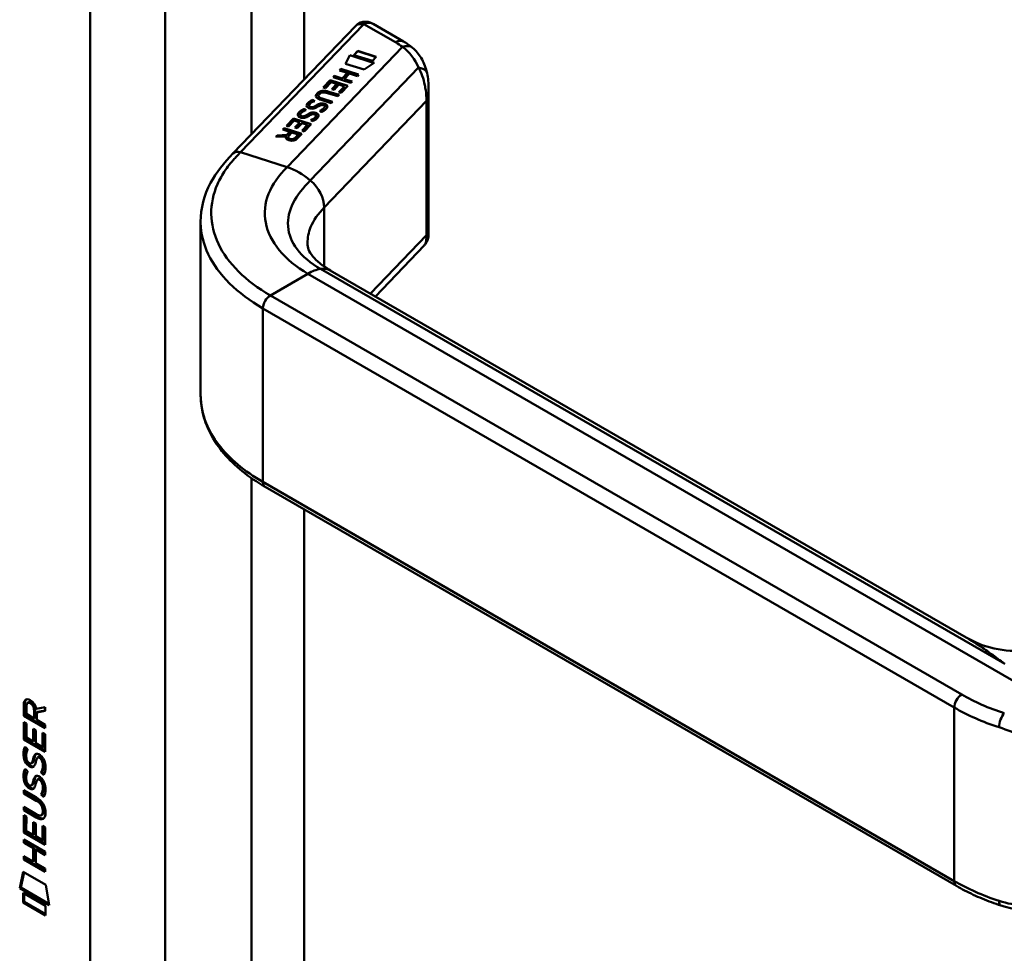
# Model space of a CAD drawing. Header units: millimetres. Extents: x 20 to 833, y 20 to 574.
# Tile 3 of 9: x 177 to 214, y 91 to 126. Entities that reach past the tile are written whole.
import ezdxf

# ---------------------------------------------------------------- set-up
doc = ezdxf.new("R2010")
doc.units = ezdxf.units.MM
doc.header["$LTSCALE"] = 2
doc.layers.add('Sichtbare Kanten(DIN)', color=7, linetype='Continuous', lineweight=50)
doc.layers.add('Sichtbare tangentiale Kanten(DIN)', color=7, linetype='Continuous', lineweight=50)

msp = doc.modelspace()

# ---------------------------------------------------------------- linework, layer by layer
at = {"layer": 'Sichtbare Kanten(DIN)'}
for p, q in [((185.417, 120.6048), (190.0276, 125.4071)), ((191.8386, 124.8256), (190.6911, 125.4881)), ((189.6527, 123.9892), (189.8232, 124.3102)), ((189.6557, 123.9883), (189.8232, 124.3036)), ((189.8232, 124.3102), (190.7363, 124.0179)), ((189.8232, 124.3102), (189.8232, 124.3036)), ((189.8232, 124.3036), (190.7297, 124.0135)), ((189.967, 124.3144), (190.1147, 124.4682)), ((190.666, 124.0907), (189.967, 124.3144)), ((189.9718, 124.3128), (190.1147, 124.4616)), ((190.1147, 124.4682), (190.8137, 124.2445)), ((190.1147, 124.4682), (190.1147, 124.4616)), ((190.1147, 124.4616), (190.8089, 124.2395)), ((190.8137, 124.2445), (190.666, 124.0907)), ((189.4351, 123.7382), (189.4839, 123.789)), ((189.4839, 123.789), (190.1506, 123.5756)), ((189.4839, 123.789), (189.4839, 123.7825)), ((190.3539, 123.7648), (189.6527, 123.9892)), ((190.7363, 124.0179), (190.3539, 123.7648)), ((189.185, 123.4777), (189.2338, 123.5285)), ((189.8517, 123.2643), (189.185, 123.4777)), ((189.1898, 123.4762), (189.2338, 123.5219)), ((189.2338, 123.5285), (189.5275, 123.4345)), ((189.2338, 123.5285), (189.2338, 123.5219)), ((189.2338, 123.5219), (189.5275, 123.428)), ((189.7288, 123.6442), (189.4351, 123.7382)), ((189.4399, 123.7367), (189.4839, 123.7825)), ((189.4839, 123.7825), (190.1458, 123.5706)), ((189.5275, 123.4345), (189.7288, 123.6442)), ((189.5275, 123.428), (189.7288, 123.6377)), ((189.5275, 123.4345), (189.5275, 123.428)), ((189.8119, 123.6176), (189.6106, 123.4079)), ((189.7288, 123.6442), (189.7288, 123.6377)), ((190.1019, 123.5249), (189.8119, 123.6176)), ((190.1506, 123.5756), (190.1019, 123.5249)), ((188.8205, 123.0984), (189.0822, 123.371)), ((188.9017, 123.0724), (188.8205, 123.0984)), ((188.8253, 123.0968), (189.0822, 123.3644)), ((189.1147, 123.2942), (188.9017, 123.0724)), ((189.0822, 123.371), (189.7489, 123.1576)), ((189.0822, 123.371), (189.0822, 123.3644)), ((189.0822, 123.3644), (189.7441, 123.1526)), ((189.3289, 123.2256), (189.1147, 123.2942)), ((189.1418, 123.0308), (189.3289, 123.2256)), ((189.1466, 123.0292), (189.3289, 123.2191)), ((189.4102, 123.1996), (189.2231, 123.0048)), ((189.3289, 123.2256), (189.3289, 123.2191)), ((189.4085, 122.9137), (189.6188, 123.1328)), ((189.6188, 123.1328), (189.4102, 123.1996)), ((189.4133, 122.9122), (189.6188, 123.1263)), ((189.7489, 123.1576), (189.4897, 122.8877)), ((189.6106, 123.4079), (189.9005, 123.3151)), ((189.6106, 123.4079), (189.6106, 123.4014)), ((189.6106, 123.4014), (189.8957, 123.3101)), ((189.6188, 123.1328), (189.6188, 123.1263)), ((189.9005, 123.3151), (189.8517, 123.2643)), ((188.6385, 122.781), (188.6385, 122.7744)), ((188.6724, 122.8463), (188.6711, 122.8449)), ((189.3672, 122.76), (188.9777, 122.8847)), ((189.0321, 122.9336), (189.4159, 122.8108)), ((189.0321, 122.9271), (189.4111, 122.8058)), ((189.2231, 123.0048), (189.1418, 123.0308)), ((189.4159, 122.8108), (189.3672, 122.76)), ((189.4897, 122.8877), (189.4085, 122.9137)), ((192.7829, 117.5701), (192.7829, 123.0404)), ((188.2836, 122.4146), (188.2836, 122.4081)), ((188.3388, 122.3562), (188.3416, 122.3553)), ((188.3388, 122.3562), (188.3388, 122.3497)), ((188.3388, 122.3497), (188.3416, 122.3488)), ((188.42, 122.351), (188.42, 122.3445)), ((188.4235, 122.6229), (188.4235, 122.6164)), ((188.5183, 122.3944), (188.5183, 122.3879)), ((188.5553, 122.4175), (188.5553, 122.411)), ((188.7288, 122.4298), (188.7241, 122.4283)), ((189.117, 122.4995), (188.7332, 122.6223)), ((188.7763, 122.6749), (189.1658, 122.5503)), ((188.7763, 122.6684), (189.161, 122.5453)), ((188.8758, 122.3657), (188.8763, 122.3685)), ((188.8758, 122.3591), (188.8763, 122.362)), ((188.877, 122.3761), (188.877, 122.3696)), ((189.1658, 122.5503), (189.117, 122.4995)), ((187.9543, 122.0717), (187.9543, 122.0652)), ((188.0096, 122.0133), (188.0123, 122.0124)), ((188.0096, 122.0133), (188.0096, 122.0068)), ((188.0096, 122.0068), (188.0123, 122.0059)), ((188.0908, 122.0081), (188.0908, 122.0016)), ((188.0943, 122.28), (188.0943, 122.2735)), ((188.1891, 122.0515), (188.1891, 122.045)), ((188.2261, 122.0746), (188.2261, 122.0681)), ((188.3996, 122.0869), (188.3949, 122.0854)), ((188.5465, 122.0228), (188.5471, 122.0256)), ((188.5465, 122.0162), (188.5471, 122.0191)), ((188.5478, 122.0332), (188.5478, 122.0267)), ((188.7497, 122.1716), (188.6836, 122.2104)), ((187.4323, 121.6525), (187.6939, 121.9251)), ((187.5135, 121.6265), (187.4323, 121.6525)), ((187.4371, 121.651), (187.6939, 121.9185)), ((187.7265, 121.8483), (187.5135, 121.6265)), ((187.6939, 121.9251), (188.3606, 121.7117)), ((187.6939, 121.9251), (187.6939, 121.9185)), ((187.6939, 121.9185), (188.3558, 121.7067)), ((187.9407, 121.7797), (187.7265, 121.8483)), ((187.7537, 121.5849), (187.9407, 121.7797)), ((187.8349, 121.5589), (187.7537, 121.5849)), ((187.7585, 121.5833), (187.9407, 121.7732)), ((188.022, 121.7537), (187.8349, 121.5589)), ((187.9407, 121.7797), (187.9407, 121.7732)), ((188.0203, 121.4678), (188.2307, 121.6869)), ((188.2307, 121.6869), (188.022, 121.7537)), ((188.0251, 121.4663), (188.2307, 121.6804)), ((188.3606, 121.7117), (188.1015, 121.4418)), ((188.2307, 121.6869), (188.2307, 121.6804)), ((188.4205, 121.8287), (188.3544, 121.8675)), ((187.0279, 121.2313), (187.084, 121.2897)), ((187.4088, 121.2486), (187.0279, 121.2313)), ((187.0344, 121.2316), (187.084, 121.2832)), ((187.084, 121.2897), (187.448, 121.3063)), ((187.084, 121.2832), (187.448, 121.2998)), ((187.084, 121.2897), (187.084, 121.2832)), ((187.2917, 121.506), (187.341, 121.5574)), ((187.5579, 121.4208), (187.2917, 121.506)), ((187.2965, 121.5045), (187.341, 121.5509)), ((187.341, 121.5574), (188.0077, 121.3441)), ((187.341, 121.5574), (187.341, 121.5509)), ((187.341, 121.5509), (188.0028, 121.3391)), ((187.4088, 121.2486), (187.4088, 121.2421)), ((187.448, 121.3063), (187.5579, 121.4208)), ((187.448, 121.2998), (187.5579, 121.4143)), ((187.448, 121.3063), (187.448, 121.2998)), ((187.4948, 121.2184), (187.4948, 121.2118)), ((187.6395, 121.3947), (187.5246, 121.2751)), ((187.5579, 121.4208), (187.5579, 121.4143)), ((187.8768, 121.3188), (187.6395, 121.3947)), ((187.762, 121.1992), (187.8768, 121.3188)), ((187.762, 121.1926), (187.8768, 121.3122)), ((188.0077, 121.3441), (187.8376, 121.1673)), ((187.8768, 121.3188), (187.8768, 121.3122)), ((188.1015, 121.4418), (188.0203, 121.4678)), ((184.2031, 111.5087), (184.2031, 117.9813)), ((192.6141, 117.1415), (190.7782, 115.2292)), ((213.0171, 102.3896), (189.084, 116.2074)), ((212.6499, 93.0394), (186.6284, 108.0629)), ((177.5458, 99.4464), (177.5464, 99.875)), ((177.5888, 99.8995), (177.5464, 99.875)), ((177.5882, 99.4709), (177.5888, 99.8995)), ((177.6449, 99.8038), (177.6447, 99.5138)), ((177.7324, 99.9537), (177.69, 99.9292)), ((178.0167, 99.7067), (178.3548, 99.7696)), ((178.3548, 99.7696), (178.3547, 99.6279)), ((177.5882, 99.4709), (177.5458, 99.4464)), ((178.3543, 98.9789), (177.5458, 99.4464)), ((178.3543, 99.0279), (177.5882, 99.4709)), ((177.6447, 99.5138), (177.9326, 99.3474)), ((177.9326, 99.3474), (177.9328, 99.6374)), ((177.975, 99.3719), (177.9326, 99.3474)), ((177.975, 99.3719), (177.9752, 99.6619)), ((178.0316, 99.5678), (178.0315, 99.2902)), ((178.3547, 99.6279), (178.0316, 99.5678)), ((178.0741, 99.5923), (178.0316, 99.5678)), ((178.3547, 99.6445), (178.0741, 99.5923)), ((177.5452, 98.5551), (177.5456, 99.2094)), ((177.5456, 99.2094), (177.6441, 99.1524)), ((177.5876, 98.5796), (177.588, 99.1849)), ((177.6441, 99.1524), (177.6438, 98.6212)), ((178.0315, 99.2902), (178.3543, 99.1035)), ((178.3543, 99.1035), (178.3543, 98.9789)), ((177.6438, 98.6212), (177.8968, 98.4749)), ((177.8968, 98.4749), (177.8971, 98.9473)), ((177.8971, 98.9473), (177.9957, 98.8903)), ((177.9392, 98.4994), (177.9395, 98.9227)), ((177.9957, 98.8903), (177.9954, 98.4179)), ((178.2552, 98.2676), (178.2556, 98.8053)), ((178.2556, 98.8053), (178.3541, 98.7483)), ((178.2976, 98.2921), (178.298, 98.7808)), ((178.3541, 98.7483), (178.3537, 98.0875)), ((177.5876, 98.5796), (177.5452, 98.5551)), ((178.3537, 98.0875), (177.5452, 98.5551)), ((178.3537, 98.1366), (177.5876, 98.5796)), ((177.5937, 98.2743), (177.6895, 98.1862)), ((177.9392, 98.4994), (177.8968, 98.4749)), ((177.9954, 98.4179), (178.2552, 98.2676)), ((178.2976, 98.2921), (178.2552, 98.2676)), ((178.108, 97.8968), (178.0656, 97.8723)), ((178.1392, 97.8604), (178.1359, 97.8623)), ((178.1816, 97.8849), (178.1392, 97.8604)), ((178.1816, 97.8849), (178.1783, 97.8868)), ((177.6493, 97.8073), (177.6513, 97.8005)), ((177.8736, 97.678), (177.8312, 97.6535)), ((177.8763, 97.6797), (177.8339, 97.6552)), ((177.8427, 97.6637), (177.8458, 97.6675)), ((177.8851, 97.6882), (177.8882, 97.692)), ((177.5932, 97.443), (177.6889, 97.3549)), ((178.236, 97.3366), (178.1935, 97.3121)), ((177.6487, 96.976), (177.6507, 96.9691)), ((177.8731, 96.8466), (177.8306, 96.8222)), ((177.8757, 96.8483), (177.8333, 96.8238)), ((177.8421, 96.8324), (177.8452, 96.8361)), ((177.8845, 96.8569), (177.8876, 96.8606)), ((178.1074, 97.0654), (178.065, 97.0409)), ((178.1386, 97.029), (178.1353, 97.0309)), ((178.1811, 97.0535), (178.1386, 97.029)), ((178.1811, 97.0535), (178.1777, 97.0554)), ((177.5437, 96.522), (177.5438, 96.6451)), ((177.5861, 96.5465), (177.5437, 96.522)), ((178.016, 96.2489), (177.5437, 96.522)), ((177.5438, 96.6451), (178.0093, 96.3759)), ((177.5861, 96.5465), (177.5862, 96.6206)), ((178.0584, 96.2734), (177.5861, 96.5465)), ((178.2354, 96.5053), (178.193, 96.4808)), ((177.5433, 95.8903), (177.5434, 96.0135)), ((177.5434, 96.0135), (178.0156, 95.7404)), ((177.5427, 95.0496), (177.5432, 95.7039)), ((177.5432, 95.7039), (177.6417, 95.6469)), ((177.5857, 95.9148), (177.5433, 95.8903)), ((178.0088, 95.6212), (177.5433, 95.8903)), ((177.5851, 95.0741), (177.5856, 95.6794)), ((177.5857, 95.9148), (177.5858, 95.9889)), ((178.0512, 95.6457), (177.5857, 95.9148)), ((177.6417, 95.6469), (177.6414, 95.1157)), ((178.2526, 95.7244), (178.2102, 95.6999)), ((178.2649, 95.8488), (178.2649, 95.852)), ((178.3073, 95.8733), (178.3073, 95.8765)), ((177.8944, 94.9694), (177.8947, 95.4417)), ((177.8947, 95.4417), (177.9933, 95.3848)), ((177.9368, 94.9939), (177.9371, 95.4172)), ((177.9933, 95.3848), (177.993, 94.9124)), ((178.2528, 94.7621), (178.2531, 95.2999)), ((178.2531, 95.2999), (178.3517, 95.2429)), ((178.2952, 94.7866), (178.2955, 95.2754)), ((177.5851, 95.0741), (177.5427, 95.0496)), ((178.3512, 94.582), (177.5427, 95.0496)), ((178.3513, 94.6311), (177.5851, 95.0741)), ((177.6414, 95.1157), (177.8944, 94.9694)), ((177.9368, 94.9939), (177.8944, 94.9694)), ((177.993, 94.9124), (178.2528, 94.7621)), ((178.3517, 95.2429), (178.3512, 94.582)), ((177.5421, 94.6677), (177.5422, 94.7908)), ((177.5845, 94.6922), (177.5421, 94.6677)), ((177.8937, 94.4644), (177.5421, 94.6677)), ((177.5422, 94.7908), (178.3507, 94.3232)), ((177.5845, 94.6922), (177.5846, 94.7663)), ((177.9361, 94.4888), (177.5845, 94.6922)), ((178.2952, 94.7866), (178.2528, 94.7621)), ((177.5417, 94.0361), (177.5417, 94.1591)), ((177.5417, 94.1591), (177.8933, 93.9558)), ((177.8933, 93.9558), (177.8937, 94.4644)), ((177.9361, 94.4888), (177.8937, 94.4644)), ((177.9357, 93.9803), (177.9361, 94.4888)), ((177.9945, 94.4061), (177.9941, 93.8976)), ((178.0369, 94.4306), (177.9945, 94.4061)), ((178.3506, 94.2001), (177.9945, 94.4061)), ((178.3507, 94.2491), (178.0369, 94.4306)), ((178.3507, 94.3232), (178.3506, 94.2001)), ((177.5841, 94.0606), (177.5417, 94.0361)), ((178.3502, 93.5685), (177.5417, 94.0361)), ((177.5841, 94.0606), (177.5841, 94.1346)), ((178.3502, 93.6175), (177.5841, 94.0606)), ((177.9357, 93.9803), (177.8933, 93.9558)), ((177.9941, 93.8976), (178.3503, 93.6916)), ((177.3914, 92.9545), (177.5213, 93.5761)), ((177.4339, 92.979), (177.5545, 93.5569)), ((177.5213, 93.5761), (178.3715, 93.0844)), ((178.3503, 93.6916), (178.3502, 93.5685)), ((178.3715, 93.0844), (178.4988, 92.3141)), ((177.4339, 92.979), (177.3914, 92.9545)), ((178.4988, 92.3141), (177.3914, 92.9545)), ((178.4898, 92.3684), (177.4339, 92.979)), ((177.5211, 92.4133), (177.5214, 92.7861)), ((177.5214, 92.7861), (178.369, 92.2959)), ((177.5635, 92.4378), (177.5638, 92.7616)), ((177.5635, 92.4378), (177.5211, 92.4133)), ((178.3688, 91.9231), (177.5211, 92.4133)), ((178.3688, 91.9721), (177.5635, 92.4378)), ((178.369, 92.2959), (178.3688, 91.9231))]:
    msp.add_line(p, q, dxfattribs=at)
for centre, major_axis, ratio, start_param, end_param in [((190.4911, 124.9108), (-0.0755, -0.6195), 0.7115312, 2.8475901, 2.8503953), ((190.2282, 122.9672), (-1.6855, -0.2004), 0.2227734, 6.0189823, 6.7374462), ((190.2282, 122.9606), (-1.6855, -0.2004), 0.2227734, 6.0189823, 6.248126), ((189.3179, 122.0185), (-0.6999, 0.8793), 0.508563, 5.6322742, 6.3506135), ((189.3179, 122.012), (-0.6999, 0.8793), 0.508563, 5.6322742, 6.3506135), ((191.5793, 118.4273), (-2.8711, 4.4486), 0.1919845, 6.0537057, 6.3286387), ((188.7099, 122.5341), (-0.4242, -0.1341), 0.3233846, 6.1744606, 6.6961534), ((188.7099, 122.5276), (-0.4242, -0.1341), 0.3233846, 6.1744606, 6.6961534), ((188.7393, 122.4222), (-0.0415, -0.0104), 0.2378528, 4.5998628, 4.9079409), ((188.5964, 122.3137), (-0.2793, -0.0723), 0.3644737, 2.9788815, 3.4367128), ((188.1269, 122.0141), (-0.7469, -0.3755), 0.1815355, 2.9351092, 2.9942501), ((188.1269, 122.0076), (-0.7469, -0.3755), 0.1815355, 2.9351092, 2.9942501), ((188.5964, 122.3071), (-0.2793, -0.0723), 0.3644737, 2.9788815, 3.0474983), ((188.3813, 122.1914), (0.4247, 0.1343), 0.3231453, 3.0328436, 3.5542314), ((188.3813, 122.1849), (0.4247, 0.1343), 0.3231453, 3.0328436, 3.5542314), ((188.4101, 122.0793), (0.0415, 0.0104), 0.2378528, 1.4582702, 1.7663483), ((188.2702, 121.9714), (0.2764, 0.0717), 0.3664071, 6.1193528, 6.5796465), ((187.8496, 121.6981), (0.695, 0.349), 0.1896589, 6.0682095, 6.1291689), ((187.8496, 121.6915), (0.695, 0.349), 0.1896589, 6.0682095, 6.1291689), ((188.2702, 121.9648), (0.2764, 0.0717), 0.3664071, 6.1193528, 6.1883477), ((187.9222, 121.2982), (-0.5177, -0.0928), 0.3764718, 6.0705057, 6.9013133), ((187.9222, 121.2916), (-0.5177, -0.0928), 0.3764718, 6.0705057, 6.1995434), ((187.5867, 121.3911), (-0.1508, 0.213), 0.8045146, 2.3224703, 3.2952147), ((187.5867, 121.3846), (0.1508, -0.213), 0.8045146, 5.4640629, 6.4368074), ((177.9783, 99.3589), (0.2852, -0.572), 0.3018726, 2.7128452, 3.6855896), ((178.0207, 99.3834), (0.2852, -0.572), 0.3018726, 2.7128452, 3.1600615), ((177.5843, 99.56), (0.0331, 0.5223), 0.8552942, 5.0507542, 5.8815618), ((177.9526, 97.4172), (0.1452, 0.4621), 0.6150433, 5.609575, 6.1309628), ((177.995, 97.4417), (0.1452, 0.4621), 0.6150433, 5.609575, 6.1309628), ((178.0073, 98.6165), (0.2782, 0.9168), 0.2812352, 2.6697512, 2.7307106), ((177.8601, 97.9449), (0.0594, 0.2992), 0.7221699, 2.2112627, 2.6715564), ((177.8262, 97.6813), (0.0248, 0.0325), 0.5839136, 4.3085899, 4.616668), ((177.8686, 97.7058), (0.0248, 0.0325), 0.5839136, 4.3085899, 4.616668), ((178.031, 97.8518), (0.304, 0.9816), 0.2703466, 2.6905514, 2.7496924), ((177.8617, 97.1152), (0.0623, 0.3009), 0.7230879, 2.2199231, 2.6777544), ((177.8256, 96.8499), (0.0248, 0.0325), 0.5839136, 4.3085899, 4.616668), ((177.868, 96.8744), (0.0248, 0.0325), 0.5839136, 4.3085899, 4.616668), ((177.9524, 96.5863), (0.1447, 0.4616), 0.6153509, 5.6088275, 6.1305203), ((177.9948, 96.6108), (0.1447, 0.4616), 0.6153509, 5.6088275, 6.1305203), ((176.9285, 95.4734), (1.3899, 0.5619), 0.6425575, 6.0293145, 6.7477784), ((176.9296, 97.7734), (1.3535, -2.2012), 0.2164125, 5.9020216, 6.620361), ((171.637, 106.1541), (6.5757, -10.4526), 0.0794051, 6.1336195, 6.4085525), ((176.9721, 97.7979), (1.3535, -2.2012), 0.2164125, 5.9020216, 6.2333915), ((171.6794, 106.1786), (6.5757, -10.4526), 0.0794051, 6.2801711, 6.4085525), ((214.4535, 92.6787), (-0.1253, -0.3799), 0.405066, 0, 0.0026518)]:
    msp.add_ellipse(centre, major_axis=major_axis, ratio=ratio, start_param=start_param, end_param=end_param, dxfattribs=at)
for points, knots in [([(190.1497, 125.5022), (190.1414, 125.4974), (190.1332, 125.4924), (190.1168, 125.4818), (190.1086, 125.4762), (190.0922, 125.4643), (190.084, 125.4581), (190.0677, 125.4448), (190.0596, 125.4378), (190.0435, 125.4231), (190.0355, 125.4153), (190.0276, 125.4071)], [3.14159265, 3.14159265, 3.14159265, 3.14159265, 3.19744319, 3.19744319, 3.25329373, 3.25329373, 3.30914426, 3.30914426, 3.3649948, 3.3649948, 3.42084533, 3.42084533, 3.42084533, 3.42084533]), ([(190.1561, 125.5056), (190.1924, 125.5263), (190.2318, 125.5419), (190.3187, 125.5644), (190.3676, 125.57), (190.4736, 125.5676), (190.5318, 125.5561), (190.617, 125.5254), (190.6471, 125.5119), (190.676, 125.4964)], [0.00184711, 0.00184711, 0.00184711, 0.00184711, 0.03328018, 0.03328018, 0.07006619, 0.07006619, 0.11365317, 0.11365317, 0.13857608, 0.13857608, 0.13857608, 0.13857608]), ([(192.1826, 124.5862), (192.1614, 124.604), (192.1399, 124.6214), (192.096, 124.6555), (192.0737, 124.6722), (192.0285, 124.7048), (192.0055, 124.7208), (191.9589, 124.7519), (191.9353, 124.7672), (191.8874, 124.7969), (191.8631, 124.8115), (191.8386, 124.8256)], [1.38714146, 1.38714146, 1.38714146, 1.38714146, 1.42387243, 1.42387243, 1.4606034, 1.4606034, 1.49733438, 1.49733438, 1.53406535, 1.53406535, 1.57079633, 1.57079633, 1.57079633, 1.57079633]), ([(192.18, 124.5874), (192.3073, 124.4806), (192.4158, 124.3489), (192.5937, 124.0524), (192.6622, 123.883), (192.7146, 123.6836), (192.7206, 123.6589), (192.7262, 123.634)], [0, 0, 0, 0, 0.13984361, 0.13984361, 0.29010069, 0.29010069, 0.31120868, 0.31120868, 0.31120868, 0.31120868]), ([(188.7763, 122.6749), (188.7412, 122.6861), (188.7062, 122.7004), (188.6663, 122.7278), (188.655, 122.7385), (188.6406, 122.7617), (188.6378, 122.7734), (188.6398, 122.7992), (188.6459, 122.8127), (188.6596, 122.8322), (188.6651, 122.8387), (188.6711, 122.8449)], [0, 0, 0, 0, 0.030130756, 0.030130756, 0.046431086, 0.046431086, 0.062072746, 0.062072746, 0.079974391, 0.079974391, 0.089297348, 0.089297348, 0.089297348, 0.089297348]), ([(188.6385, 122.7744), (188.6385, 122.7639), (188.6415, 122.7537), (188.655, 122.7319), (188.6663, 122.7213), (188.7062, 122.6938), (188.7412, 122.6796), (188.7763, 122.6684)], [-0.060122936, -0.060122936, -0.060122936, -0.060122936, -0.046431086, -0.046431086, -0.030130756, -0.030130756, 0, 0, 0, 0]), ([(184.2023, 118.0444), (184.2023, 118.5381), (184.3324, 119.0384), (184.7808, 119.895), (185.0946, 120.269), (185.417, 120.6048)], [0, 0, 0, 0, 0.5856709, 0.5856709, 1.0843383, 1.0843383, 1.0843383, 1.0843383]), ([(192.7829, 117.5701), (192.7829, 117.5562), (192.7825, 117.5396), (192.7799, 117.504), (192.7778, 117.4849), (192.7701, 117.4373), (192.7634, 117.4083), (192.7399, 117.3335), (192.7192, 117.2879), (192.6747, 117.2153), (192.6533, 117.1864), (192.6295, 117.1597)], [0.00003353, 0.00003353, 0.00003353, 0.00003353, 0.01554191, 0.01554191, 0.0309443, 0.0309443, 0.05366818, 0.05366818, 0.09094317, 0.09094317, 0.11783641, 0.11783641, 0.11783641, 0.11783641]), ([(188.2276, 117.236), (188.2302, 117.0524), (188.2632, 116.9346), (188.4935, 116.6538), (188.5814, 116.5654), (188.7984, 116.3876), (188.9321, 116.295), (189.0858, 116.2063)], [0, 0, 0, 0, 0.47854132, 0.47854132, 0.65842621, 0.65842621, 0.84610371, 0.84610371, 0.84610371, 0.84610371]), ([(186.6297, 108.0624), (186.0087, 108.4209), (185.4775, 108.8477), (184.6725, 109.794), (184.3915, 110.3308), (184.2258, 111.0888), (184.2026, 111.3025), (184.2026, 111.5153)], [0, 0, 0, 0, 0.6473786, 0.6473786, 1.3044067, 1.3044067, 1.5578663, 1.5578663, 1.5578663, 1.5578663]), ([(213.0158, 102.3905), (213.3372, 102.2049), (213.702, 102.061), (214.468, 101.8871), (214.8793, 101.861), (215.7041, 101.9394), (216.1254, 102.0541), (216.6051, 102.2739), (216.706, 102.3259), (216.8028, 102.3816)], [0, 0, 0, 0, 0.3040809, 0.3040809, 0.6218938, 0.6218938, 0.9585768, 0.9585768, 1.0517132, 1.0517132, 1.0517132, 1.0517132]), ([(178.2649, 95.852), (178.2649, 95.8672), (178.2642, 95.8829), (178.2596, 95.9298), (178.2533, 95.9621), (178.2322, 96.0234), (178.2191, 96.051), (178.1852, 96.1052), (178.1651, 96.1298), (178.1037, 96.1925), (178.0586, 96.2243), (178.016, 96.2489)], [0, 0, 0, 0, 0.01400423, 0.01400423, 0.0408947, 0.0408947, 0.06439039, 0.06439039, 0.08887549, 0.08887549, 0.13413559, 0.13413559, 0.13413559, 0.13413559]), ([(178.3073, 95.8765), (178.3073, 95.8917), (178.3066, 95.9074), (178.302, 95.9543), (178.2957, 95.9866), (178.2746, 96.0479), (178.2615, 96.0755), (178.2276, 96.1297), (178.2076, 96.1543), (178.1462, 96.217), (178.101, 96.2488), (178.0584, 96.2734)], [0, 0, 0, 0, 0.01400423, 0.01400423, 0.0408947, 0.0408947, 0.06439039, 0.06439039, 0.08887549, 0.08887549, 0.13413559, 0.13413559, 0.13413559, 0.13413559]), ([(214.3282, 92.2988), (214.2064, 92.339), (214.0863, 92.3811), (213.8499, 92.469), (213.7336, 92.5149), (213.5051, 92.6102), (213.3928, 92.6597), (213.1728, 92.7622), (213.0649, 92.8152), (212.8538, 92.9248), (212.7506, 92.9812), (212.6499, 93.0394)], [1.30450231, 1.30450231, 1.30450231, 1.30450231, 1.35776111, 1.35776111, 1.41101992, 1.41101992, 1.46427872, 1.46427872, 1.51753752, 1.51753752, 1.57079633, 1.57079633, 1.57079633, 1.57079633]), ([(217.6819, 92.7286), (217.1878, 92.4433), (216.6336, 92.2429), (215.5503, 92.0829), (215.0051, 92.1073), (214.439, 92.2638), (214.3837, 92.2805), (214.3286, 92.2987)], [0, 0, 0, 0, 0.4643449, 0.4643449, 0.89266404, 0.89266404, 0.93939799, 0.93939799, 0.93939799, 0.93939799])]:
    msp.add_open_spline(points, degree=3, knots=knots, dxfattribs=at)
for points in [[(192.7274, 123.6288), (192.7681, 123.4452), (192.7828, 123.2483), (192.7829, 123.0444)], [(192.7829, 123.0404), (192.7829, 123.0417), (192.7829, 123.0431), (192.7829, 123.0444)], [(188.1922, 122.4059), (188.1899, 122.4384), (188.2056, 122.4719), (188.2405, 122.5083)], [(188.1921, 122.409), (188.1932, 122.4385), (188.209, 122.469), (188.2405, 122.5017)], [(188.3216, 122.298), (188.2496, 122.3143), (188.1966, 122.3488), (188.1922, 122.4059)], [(188.2405, 122.5083), (188.2515, 122.5197), (188.2641, 122.5307), (188.2783, 122.5429)], [(188.2405, 122.5017), (188.2515, 122.5132), (188.2641, 122.5242), (188.2783, 122.5364)], [(188.2783, 122.5429), (188.3281, 122.5853), (188.4075, 122.6179), (188.4235, 122.6229)], [(188.2783, 122.5364), (188.3281, 122.5787), (188.4075, 122.6114), (188.4235, 122.6164)], [(188.3789, 122.5271), (188.3198, 122.4874), (188.2843, 122.4502), (188.2836, 122.4157)], [(188.3416, 122.3553), (188.3699, 122.3463), (188.3917, 122.3451), (188.42, 122.351)], [(188.3416, 122.3488), (188.3699, 122.3397), (188.3917, 122.3385), (188.42, 122.3445)], [(188.4983, 122.5838), (188.4983, 122.5838), (188.4294, 122.5611), (188.3789, 122.5271)], [(188.42, 122.351), (188.448, 122.3577), (188.48, 122.3718), (188.5183, 122.3944)], [(188.42, 122.3445), (188.448, 122.3512), (188.48, 122.3653), (188.5183, 122.3879)], [(188.4235, 122.6229), (188.4277, 122.6208), (188.4983, 122.5838), (188.4983, 122.5838)], [(188.4235, 122.6164), (188.4268, 122.6147), (188.4725, 122.5907), (188.4908, 122.5812)], [(188.6151, 122.372), (188.548, 122.3287), (188.4968, 122.3079), (188.4423, 122.2958)], [(188.5183, 122.3944), (188.524, 122.3979), (188.5548, 122.4173), (188.5553, 122.4175)], [(188.5183, 122.3879), (188.524, 122.3914), (188.5548, 122.4108), (188.5553, 122.411)], [(188.5553, 122.4175), (188.599, 122.4458), (188.6348, 122.4634), (188.6703, 122.4763)], [(188.5553, 122.411), (188.599, 122.4393), (188.6348, 122.4568), (188.6703, 122.4698)], [(188.7241, 122.4283), (188.694, 122.4187), (188.6596, 122.4009), (188.6151, 122.372)], [(188.6703, 122.4763), (188.7243, 122.496), (188.7904, 122.5028), (188.8639, 122.4786)], [(188.6703, 122.4698), (188.7243, 122.4894), (188.7904, 122.4963), (188.8639, 122.4721)], [(188.856, 122.4125), (188.8295, 122.4315), (188.7809, 122.4407), (188.7415, 122.4331)], [(188.7798, 122.2614), (188.8273, 122.2907), (188.8577, 122.3204), (188.872, 122.3539)], [(188.7798, 122.2549), (188.8273, 122.2841), (188.8577, 122.3139), (188.872, 122.3473)], [(188.8639, 122.4786), (188.8872, 122.4709), (188.8913, 122.4685), (188.8984, 122.4654)], [(188.8639, 122.4721), (188.8872, 122.4644), (188.8913, 122.4619), (188.8984, 122.4588)], [(188.9694, 122.3616), (188.9595, 122.3224), (188.9361, 122.2888), (188.8839, 122.2478)], [(188.8984, 122.4654), (188.9462, 122.4443), (188.9811, 122.4076), (188.9694, 122.3616)], [(188.8984, 122.4588), (188.9387, 122.441), (188.9698, 122.4122), (188.9716, 122.376)], [(187.863, 122.063), (187.8607, 122.0955), (187.8764, 122.129), (187.9113, 122.1654)], [(187.8628, 122.0661), (187.8639, 122.0956), (187.8798, 122.1261), (187.9113, 122.1588)], [(187.9924, 121.9551), (187.9204, 121.9713), (187.8673, 122.0059), (187.863, 122.063)], [(187.9113, 122.1654), (187.9222, 122.1768), (187.9349, 122.1878), (187.9491, 122.2)], [(187.9113, 122.1588), (187.9222, 122.1703), (187.9349, 122.1813), (187.9491, 122.1935)], [(187.9491, 122.2), (187.9988, 122.2424), (188.0783, 122.275), (188.0943, 122.28)], [(187.9491, 122.1935), (187.9988, 122.2358), (188.0783, 122.2685), (188.0943, 122.2735)], [(188.0497, 122.1842), (187.9906, 122.1445), (187.955, 122.1073), (187.9543, 122.0728)], [(188.1131, 121.9529), (188.0771, 121.945), (188.0374, 121.9449), (187.9924, 121.9551)], [(188.0123, 122.0124), (188.0407, 122.0034), (188.0625, 122.0022), (188.0908, 122.0081)], [(188.0123, 122.0059), (188.0407, 121.9968), (188.0625, 121.9956), (188.0908, 122.0016)], [(188.1691, 122.2408), (188.1691, 122.2408), (188.1002, 122.2182), (188.0497, 122.1842)], [(188.0908, 122.0081), (188.1188, 122.0148), (188.1507, 122.0289), (188.1891, 122.0515)], [(188.0908, 122.0016), (188.1188, 122.0082), (188.1507, 122.0223), (188.1891, 122.045)], [(188.0943, 122.28), (188.0984, 122.2779), (188.1691, 122.2409), (188.1691, 122.2408)], [(188.0943, 122.2735), (188.0976, 122.2718), (188.1433, 122.2478), (188.1616, 122.2382)], [(188.2859, 122.0291), (188.2187, 121.9858), (188.1676, 121.9649), (188.1131, 121.9529)], [(188.1891, 122.0515), (188.1948, 122.055), (188.2256, 122.0744), (188.2261, 122.0746)], [(188.1891, 122.045), (188.1948, 122.0485), (188.2256, 122.0678), (188.2261, 122.0681)], [(188.2261, 122.0746), (188.2698, 122.1029), (188.3056, 122.1205), (188.3411, 122.1334)], [(188.2261, 122.0681), (188.2698, 122.0964), (188.3056, 122.1139), (188.3411, 122.1269)], [(188.3949, 122.0854), (188.3647, 122.0758), (188.3303, 122.058), (188.2859, 122.0291)], [(188.4423, 122.2958), (188.4064, 122.2879), (188.3666, 122.2879), (188.3216, 122.298)], [(188.3411, 122.1334), (188.3951, 122.1531), (188.4611, 122.1599), (188.5347, 122.1357)], [(188.3411, 122.1269), (188.3951, 122.1465), (188.4611, 122.1534), (188.5347, 122.1292)], [(188.5268, 122.0696), (188.5002, 122.0886), (188.4516, 122.0978), (188.4123, 122.0902)], [(188.4505, 121.9185), (188.4981, 121.9478), (188.5285, 121.9775), (188.5427, 122.011)], [(188.4505, 121.912), (188.4981, 121.9412), (188.5285, 121.971), (188.5427, 122.0044)], [(188.5347, 122.1357), (188.558, 122.128), (188.5621, 122.1256), (188.5691, 122.1224)], [(188.5347, 122.1292), (188.558, 122.1215), (188.5621, 122.119), (188.5691, 122.1159)], [(188.6402, 122.0187), (188.6302, 121.9795), (188.6069, 121.9459), (188.5547, 121.9048)], [(188.5691, 122.1224), (188.617, 122.1014), (188.6518, 122.0647), (188.6402, 122.0187)], [(188.5691, 122.1159), (188.6095, 122.0981), (188.6406, 122.0693), (188.6424, 122.0331)], [(188.6836, 122.2104), (188.6836, 122.2104), (188.7538, 122.2455), (188.7798, 122.2614)], [(188.6896, 122.2069), (188.7072, 122.2157), (188.7584, 122.2418), (188.7798, 122.2549)], [(188.7865, 122.1875), (188.7756, 122.1823), (188.7497, 122.1717), (188.7497, 122.1716)], [(188.8839, 122.2478), (188.8618, 122.2303), (188.8254, 122.2055), (188.7865, 122.1875)], [(188.3544, 121.8675), (188.3544, 121.8675), (188.4246, 121.9026), (188.4505, 121.9185)], [(188.3604, 121.864), (188.3779, 121.8728), (188.4292, 121.8989), (188.4505, 121.912)], [(188.4573, 121.8446), (188.4464, 121.8394), (188.4205, 121.8287), (188.4205, 121.8287)], [(188.5547, 121.9048), (188.5326, 121.8874), (188.4962, 121.8626), (188.4573, 121.8446)], [(187.5246, 121.2751), (187.4893, 121.2383), (187.4676, 121.188), (187.5645, 121.157)], [(187.4948, 121.2118), (187.4948, 121.1892), (187.5126, 121.1671), (187.5645, 121.1505)], [(187.8376, 121.1673), (187.7773, 121.1088), (187.6635, 121.0639), (187.5205, 121.1096)], [(184.2031, 118.0444), (184.2031, 118.0432), (184.2031, 118.0419), (184.2031, 118.0407)], [(192.6156, 117.1429), (192.6151, 117.1424), (192.6147, 117.142), (192.6142, 117.1415)], [(177.5464, 99.875), (177.5504, 100.0169), (177.616, 100.13), (177.7894, 100.0297)], [(177.5888, 99.8995), (177.5908, 99.9679), (177.607, 100.0296), (177.6427, 100.0639)], [(177.9328, 99.6374), (177.9328, 99.7265), (177.9082, 99.847), (177.7907, 99.9149)], [(177.9752, 99.6619), (177.9752, 99.751), (177.9506, 99.8715), (177.8332, 99.9394)], [(177.5369, 98.0863), (177.5419, 98.1289), (177.5536, 98.1897), (177.5736, 98.2347)], [(177.5736, 98.2347), (177.5792, 98.2476), (177.5937, 98.2743), (177.5937, 98.2743)], [(177.5793, 98.1108), (177.5842, 98.1522), (177.5954, 98.2108), (177.6144, 98.2553)], [(177.5588, 97.8116), (177.5332, 97.905), (177.525, 97.986), (177.5369, 98.0863)], [(177.6012, 97.8361), (177.5756, 97.9295), (177.5674, 98.0104), (177.5793, 98.1108)], [(177.6457, 98.0598), (177.6276, 97.9878), (177.6258, 97.9156), (177.6423, 97.8355)], [(177.6895, 98.1862), (177.6895, 98.1862), (177.6556, 98.0992), (177.6457, 98.0598)], [(177.8968, 97.8073), (177.9206, 97.9137), (177.9495, 97.966), (177.9894, 97.9977)], [(177.9393, 97.8318), (177.9608, 97.928), (177.9865, 97.9799), (178.0207, 98.0124)], [(177.9894, 97.9977), (178.0157, 98.0185), (178.0526, 98.0208), (178.1034, 97.9993)], [(178.0592, 97.8681), (178.0392, 97.8507), (178.0221, 97.8155), (178.0066, 97.7597)], [(178.1359, 97.8623), (178.1015, 97.8822), (178.0802, 97.8838), (178.0592, 97.8681)], [(178.1034, 97.9993), (178.1847, 97.9649), (178.2647, 97.886), (178.3194, 97.751)], [(178.1783, 97.8868), (178.1474, 97.9047), (178.127, 97.9078), (178.108, 97.8968)], [(177.717, 97.5698), (177.6538, 97.6171), (177.5888, 97.7021), (177.5588, 97.8116)], [(177.7594, 97.5943), (177.6962, 97.6416), (177.6313, 97.7266), (177.6012, 97.8361)], [(177.7092, 97.6976), (177.7508, 97.654), (177.8041, 97.6349), (177.8339, 97.6552)], [(177.7607, 97.5404), (177.7323, 97.5573), (177.7263, 97.5629), (177.717, 97.5698)], [(177.8032, 97.5649), (177.7747, 97.5818), (177.7687, 97.5874), (177.7594, 97.5943)], [(177.9383, 97.5569), (177.9057, 97.5072), (177.8505, 97.4873), (177.7607, 97.5404)], [(177.9216, 97.5363), (177.8912, 97.5286), (177.8524, 97.5358), (177.8032, 97.5649)], [(177.8458, 97.6675), (177.8652, 97.6921), (177.8813, 97.7362), (177.8968, 97.8073)], [(177.8736, 97.678), (177.8746, 97.6785), (177.8754, 97.6791), (177.8763, 97.6797)], [(177.8882, 97.692), (177.9076, 97.7166), (177.9237, 97.7607), (177.9393, 97.8318)], [(177.9928, 97.7027), (177.9774, 97.6333), (177.9598, 97.5896), (177.9383, 97.5569)], [(178.0066, 97.7597), (178.0044, 97.7511), (177.993, 97.7034), (177.9928, 97.7027)], [(178.236, 97.3366), (178.236, 97.3366), (178.2797, 97.3943), (178.2964, 97.4776)], [(178.254, 97.4531), (178.2735, 97.5507), (178.2734, 97.6409), (178.2434, 97.7227)], [(178.2964, 97.4776), (178.3159, 97.5752), (178.3158, 97.6654), (178.2858, 97.7472)], [(178.3194, 97.751), (178.3505, 97.6741), (178.3658, 97.5938), (178.3657, 97.5057)], [(178.3657, 97.5057), (178.3657, 97.478), (178.3638, 97.4511), (178.3614, 97.4215)], [(177.5582, 96.9803), (177.5326, 97.0737), (177.5244, 97.1546), (177.5363, 97.2549)], [(177.5363, 97.2549), (177.5413, 97.2975), (177.553, 97.3583), (177.5731, 97.4033)], [(177.6006, 97.0047), (177.575, 97.0982), (177.5668, 97.1791), (177.5787, 97.2794)], [(177.5731, 97.4033), (177.5786, 97.4163), (177.5931, 97.4429), (177.5932, 97.443)], [(177.5787, 97.2794), (177.5836, 97.3208), (177.5948, 97.3794), (177.6138, 97.4239)], [(177.6451, 97.2285), (177.627, 97.1565), (177.6252, 97.0842), (177.6417, 97.0042)], [(177.6889, 97.3549), (177.6889, 97.3548), (177.655, 97.2678), (177.6451, 97.2285)], [(177.8963, 96.9759), (177.92, 97.0823), (177.949, 97.1346), (177.9889, 97.1663)], [(177.9387, 97.0004), (177.9602, 97.0966), (177.9859, 97.1486), (178.0201, 97.181)], [(177.9889, 97.1663), (178.0152, 97.1871), (178.052, 97.1894), (178.1028, 97.168)], [(178.1028, 97.168), (178.1841, 97.1336), (178.2641, 97.0547), (178.3189, 96.9197)], [(178.1935, 97.3121), (178.1935, 97.3121), (178.2373, 97.3698), (178.254, 97.4531)], [(178.2978, 97.2236), (178.292, 97.2284), (178.1935, 97.3121), (178.1935, 97.3121)], [(178.3204, 97.2649), (178.29, 97.2907), (178.236, 97.3366), (178.236, 97.3366)], [(178.3614, 97.4215), (178.3529, 97.3183), (178.3082, 97.2364), (178.2978, 97.2236)], [(177.7164, 96.7385), (177.6532, 96.7857), (177.5883, 96.8707), (177.5582, 96.9803)], [(177.7588, 96.763), (177.6956, 96.8102), (177.6307, 96.8952), (177.6006, 97.0047)], [(177.7087, 96.8662), (177.7502, 96.8227), (177.8035, 96.8036), (177.8333, 96.8238)], [(177.7602, 96.709), (177.7317, 96.7259), (177.7257, 96.7315), (177.7164, 96.7385)], [(177.8026, 96.7335), (177.7741, 96.7504), (177.7682, 96.756), (177.7588, 96.763)], [(177.921, 96.7049), (177.8906, 96.6972), (177.8518, 96.7044), (177.8026, 96.7335)], [(177.8452, 96.8361), (177.8646, 96.8607), (177.8807, 96.9048), (177.8963, 96.9759)], [(177.8731, 96.8466), (177.874, 96.8472), (177.8749, 96.8477), (177.8757, 96.8483)], [(177.8876, 96.8606), (177.907, 96.8852), (177.9231, 96.9293), (177.9387, 97.0004)], [(177.9922, 96.8714), (177.9768, 96.8019), (177.9592, 96.7582), (177.9377, 96.7256)], [(178.006, 96.9283), (178.0038, 96.9197), (177.9925, 96.872), (177.9922, 96.8714)], [(178.0586, 97.0367), (178.0386, 97.0193), (178.0215, 96.9841), (178.006, 96.9283)], [(178.1353, 97.0309), (178.1009, 97.0509), (178.0796, 97.0524), (178.0586, 97.0367)], [(178.1777, 97.0554), (178.1468, 97.0733), (178.1265, 97.0764), (178.1074, 97.0654)], [(178.2534, 96.6218), (178.2729, 96.7193), (178.2728, 96.8095), (178.2428, 96.8913)], [(178.2958, 96.6463), (178.3148, 96.7411), (178.3183, 96.8257), (178.2852, 96.9158)], [(178.3189, 96.9197), (178.35, 96.8427), (178.3652, 96.7624), (178.3651, 96.6744)], [(177.9377, 96.7256), (177.9051, 96.6759), (177.85, 96.6559), (177.7602, 96.709)], [(178.193, 96.4808), (178.193, 96.4808), (178.2367, 96.5384), (178.2534, 96.6218)], [(178.2972, 96.3922), (178.2915, 96.3971), (178.193, 96.4807), (178.193, 96.4808)], [(178.2354, 96.5053), (178.2354, 96.5053), (178.2792, 96.5629), (178.2958, 96.6463)], [(178.3198, 96.4335), (178.2894, 96.4593), (178.2354, 96.5052), (178.2354, 96.5053)], [(178.3608, 96.5901), (178.3523, 96.4869), (178.3076, 96.405), (178.2972, 96.3922)], [(178.3651, 96.6744), (178.3651, 96.6466), (178.3632, 96.6197), (178.3608, 96.5901)]]:
    msp.add_open_spline(points, degree=3, dxfattribs=at)
at = {"layer": 'Sichtbare tangentiale Kanten(DIN)'}
for p, q in [((186.1213, 121.3384), (186.1213, 151.7421)), ((180.0401, 82.4448), (180.0401, 151.0305)), ((182.8686, 151.0305), (182.8686, 82.4448)), ((188.1012, 150.599), (188.1012, 123.4006)), ((185.7055, 120.6544), (190.3162, 125.4567)), ((190.3497, 125.4823), (191.5386, 124.7959)), ((187.4548, 120.0946), (191.7965, 124.6168)), ((188.3294, 119.5959), (192.404, 123.8399)), ((188.5895, 122.8718), (188.5895, 122.8653)), ((189.0321, 122.9336), (189.0321, 122.9271)), ((192.7783, 117.6868), (192.7783, 122.7373)), ((188.2405, 122.5083), (188.2405, 122.5017)), ((188.2783, 122.5429), (188.2783, 122.5364)), ((188.3416, 122.3553), (188.3416, 122.3488)), ((188.6703, 122.4763), (188.6703, 122.4698)), ((188.7763, 122.6749), (188.7763, 122.6684)), ((188.8541, 118.5794), (192.7041, 122.5894)), ((188.8639, 122.4786), (188.8639, 122.4721)), ((188.872, 122.3539), (188.872, 122.3473)), ((188.8758, 122.3657), (188.8758, 122.3591)), ((188.8763, 122.3685), (188.8763, 122.362)), ((188.8984, 122.4654), (188.8984, 122.4588)), ((192.7041, 122.5894), (192.7041, 117.5388)), ((187.9113, 122.1654), (187.9113, 122.1588)), ((187.9491, 122.2), (187.9491, 122.1935)), ((188.0123, 122.0124), (188.0123, 122.0059)), ((188.3411, 122.1334), (188.3411, 122.1269)), ((188.5347, 122.1357), (188.5347, 122.1292)), ((188.5427, 122.011), (188.5427, 122.0044)), ((188.5465, 122.0228), (188.5465, 122.0162)), ((188.5471, 122.0256), (188.5471, 122.0191)), ((188.5691, 122.1224), (188.5691, 122.1159)), ((188.7798, 122.2614), (188.7798, 122.2549)), ((188.4505, 121.9185), (188.4505, 121.912)), ((187.762, 121.1992), (187.762, 121.1926)), ((187.5645, 121.157), (187.5645, 121.1505)), ((185.7055, 120.6544), (187.4548, 120.0946)), ((188.1012, 119.7721), (188.1012, 119.7721)), ((188.8541, 118.5794), (188.8541, 116.3529)), ((190.5906, 115.3375), (192.7041, 117.5388)), ((188.2426, 116.0844), (186.8284, 115.2679)), ((215.6783, 100.2444), (188.2426, 116.0844)), ((214.4694, 101.3933), (188.714, 116.2632)), ((188.8541, 116.273), (188.8541, 116.2723)), ((212.8499, 100.2444), (186.8284, 115.2679)), ((186.5455, 114.778), (186.5455, 108.246)), ((186.5455, 114.778), (212.5671, 99.7545)), ((186.1213, 108.511), (186.1213, 108.5114)), ((186.1213, 84.3227), (186.1213, 108.3852)), ((212.5671, 93.2225), (186.5455, 108.246)), ((188.1012, 107.2126), (188.1012, 84.3227)), ((177.8332, 99.9394), (177.7907, 99.9149)), ((212.5671, 99.7545), (212.5671, 93.2225)), ((177.9752, 99.6619), (177.9328, 99.6374)), ((177.6125, 98.2571), (177.5736, 98.2347)), ((177.5793, 98.1108), (177.5369, 98.0863)), ((178.0088, 98.0089), (177.9894, 97.9977)), ((178.1783, 97.8868), (178.1359, 97.8623)), ((177.6012, 97.8361), (177.5588, 97.8116)), ((177.7594, 97.5943), (177.717, 97.5698)), ((177.8032, 97.5649), (177.7607, 97.5404)), ((177.8851, 97.6882), (177.8427, 97.6637)), ((177.8882, 97.692), (177.8458, 97.6675)), ((177.9393, 97.8318), (177.8968, 97.8073)), ((178.2858, 97.7472), (178.2434, 97.7227)), ((178.2964, 97.4776), (178.254, 97.4531)), ((177.5787, 97.2794), (177.5363, 97.2549)), ((177.6119, 97.4257), (177.5731, 97.4033)), ((178.0083, 97.1775), (177.9889, 97.1663)), ((177.6006, 97.0047), (177.5582, 96.9803)), ((177.7588, 96.763), (177.7164, 96.7385)), ((177.8026, 96.7335), (177.7602, 96.709)), ((177.8845, 96.8569), (177.8421, 96.8324)), ((177.8876, 96.8606), (177.8452, 96.8361)), ((177.9387, 97.0004), (177.8963, 96.9759)), ((178.1777, 97.0554), (178.1353, 97.0309)), ((178.2852, 96.9158), (178.2428, 96.8913)), ((178.2958, 96.6463), (178.2534, 96.6218)), ((178.0584, 96.2734), (178.016, 96.2489)), ((178.0512, 95.6457), (178.0088, 95.6212)), ((178.3073, 95.8765), (178.2649, 95.852)), ((178.3073, 95.8733), (178.2649, 95.8488))]:
    msp.add_line(p, q, dxfattribs=at)
for centre, major_axis, ratio, start_param, end_param in [((190.3162, 125.1301), (-0.2885, 0.277), 0.714124, 5.3134016, 6.2831853), ((190.3497, 125.1557), (-0.2, 0.3464), 0.5773503, 5.4977871, 6.2831853), ((190.4911, 125.4007), (0.2, 0), 0.5773503, 2.3561945, 2.6354472), ((190.4911, 124.9108), (-0.0755, -0.6195), 0.7115312, 2.8503953, 3.6329895), ((191.5386, 124.306), (0.3, 0.5196), 0.5773503, 0, 0.7853982), ((189.9829, 123.8978), (2.2, 0), 0.5773503, 0.6017433, 0.7853982), ((191.7965, 124.1269), (0.3861, 0.4593), 0.673079, 0.0069941, 0.8957149), ((192.1417, 123.4996), (0.5858, 0.1298), 0.5495954, 6.281519, 7.2720534), ((192.1793, 122.7573), (0.6, 0), 0.5773503, 5.7770398, 6.2255434), ((185.7055, 120.3278), (-0.2885, 0.277), 0.714124, 5.3134016, 6.2823347), ((187.4548, 118.4616), (1.4427, -1.3851), 0.714124, 1.6482101, 2.1718089), ((187.8046, 118.9153), (0.8656, -0.8311), 0.714124, 0.6010126, 1.6482101), ((192.1793, 117.7067), (0.6, 0), 0.5773503, 5.7770398, 6.2255434), ((188.2426, 114.4514), (-1, -1.7321), 0.5773503, 3.5871539, 3.9269908), ((188.384, 114.995), (0.7, 1.2124), 0.5773503, 0, 0.4455613), ((186.8284, 114.9413), (0.2, 0.3464), 0.5773503, 0.7853982, 2.3561945), ((186.8284, 108.4093), (-0.2, -0.3464), 0.5773503, 5.4977871, 6.2831853), ((212.8499, 99.9178), (0.2, 0.3464), 0.5773503, 0.7853982, 2.3561945), ((218.2239, 103.3471), (-7.6, 0), 0.5773503, 0.7853982, 1.0516922), ((218.2239, 103.0205), (8, 0), 0.5773503, 3.9269908, 4.1932848), ((214.4535, 99.2106), (0.1253, 0.3799), 0.405066, 0.6834548, 2.2542512), ((218.2239, 96.4885), (-8, 0), 0.5773503, 0.7853982, 1.0516922), ((212.8499, 93.3858), (-0.2, -0.3464), 0.5773503, 5.4977871, 6.2831853), ((214.4535, 92.6787), (-0.1253, -0.3799), 0.405066, 5.3958438, 6.2831853)]:
    msp.add_ellipse(centre, major_axis=major_axis, ratio=ratio, start_param=start_param, end_param=end_param, dxfattribs=at)
msp.add_open_spline([(191.7965, 124.6168), (192.0725, 124.4382), (192.2794, 124.1492), (192.404, 123.8399)], degree=3, dxfattribs=at)
for points, knots in [([(192.404, 123.8399), (192.5116, 123.6474), (192.5915, 123.4242), (192.6424, 123.1771), (192.6551, 123.1153), (192.6659, 123.052), (192.6751, 122.9863), (192.6935, 122.8548), (192.7041, 122.7132), (192.7041, 122.5894)], [-0.19908411, -0.19908411, -0.19908411, -0.19908411, -0.08532176, -0.08532176, -0.08532176, -0.05688117, -0.05688117, -0.05688117, 0, 0, 0, 0]), ([(192.7783, 122.7373), (192.7783, 122.7993), (192.782, 122.9082), (192.7829, 123.0161), (192.7829, 123.0404)], [0, 0, 0, 0, 0.056881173, 0.073420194, 0.073420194, 0.073420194, 0.073420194]), ([(186.8284, 115.2679), (186.3678, 115.5338), (185.5556, 116.143), (184.7925, 117.1946), (184.5167, 118.3315), (184.7158, 119.2744), (185.0678, 119.9031), (185.2951, 120.2051), (185.4391, 120.3738), (185.5158, 120.4568), (185.6054, 120.55), (185.6554, 120.6022), (185.7055, 120.6544)], [0, 0, 0, 0, 0.4885413, 0.9770826, 1.4656239, 1.9541652, 2.1984358, 2.3205711, 2.3816388, 2.4427064, 2.4427064, 2.5201828, 2.5201828, 2.5201828, 2.5201828]), ([(188.2426, 116.0844), (187.8018, 116.3389), (187.0648, 116.9407), (186.5502, 117.9995), (186.6481, 119.1033), (187.1512, 119.7784), (187.4548, 120.0946)], [0, 0, 0, 0, 0.2494672, 0.4990754, 0.7494591, 1, 1, 1, 1]), ([(188.714, 116.2632), (188.3404, 116.4789), (187.7346, 116.9879), (187.5161, 117.5718), (187.4725, 118.1629), (187.6072, 118.7651), (188.0657, 119.3212), (188.3294, 119.5959)], [0, 0, 0, 0, 0.2461349, 0.4935493, 0.4979269, 0.7465777, 1, 1, 1, 1]), ([(188.2276, 117.236), (188.2248, 117.4381), (188.3134, 117.916), (188.6336, 118.3497), (188.8541, 118.5794)], [0.56550084, 0.56550084, 0.56550084, 0.56550084, 0.74886328, 1, 1, 1, 1]), ([(184.2031, 118.0407), (184.2031, 118.0257), (184.2032, 118.0108), (184.2034, 117.9958), (184.2102, 117.5981), (184.3069, 117.2008), (184.4904, 116.8175), (184.8573, 116.0509), (185.5714, 115.3404), (186.5455, 114.778)], [-1.4864914, -1.4864914, -1.4864914, -1.4864914, -1.4680765, -1.4680765, -1.4680765, -0.9787177, -0.9787177, -0.9787177, 0, 0, 0, 0]), ([(192.7041, 117.5388), (192.7041, 117.4151), (192.6941, 117.3237), (192.6755, 117.2587), (192.6602, 117.2052), (192.6403, 117.169), (192.6156, 117.1429)], [-0.19887737, -0.19887737, -0.19887737, -0.19887737, -0.14205527, -0.14205527, -0.14205527, -0.09524339, -0.09524339, -0.09524339, -0.09524339]), ([(192.7829, 117.5702), (192.7829, 117.5718), (192.7827, 117.5746), (192.7824, 117.5788), (192.7812, 117.5934), (192.7783, 117.6249), (192.7783, 117.6868)], [0.125733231, 0.125733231, 0.125733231, 0.125733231, 0.142055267, 0.142055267, 0.142055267, 0.198877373, 0.198877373, 0.198877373, 0.198877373]), ([(186.5455, 108.246), (186.1992, 108.446), (185.246, 109.1075), (184.3883, 110.2307), (184.2034, 111.1545), (184.2026, 111.5087)], [-2.5201828, -2.5201828, -2.5201828, -2.5201828, -2.1712248, -1.4733087, -1.0385813, -1.0385813, -1.0385813, -1.0385813]), ([(213.0171, 102.3897), (213.155, 102.3101), (213.4632, 102.1207), (213.9522, 101.7867), (214.2961, 101.529), (214.4694, 101.3933)], [11.11306324, 11.11306324, 11.11306324, 11.11306324, 11.37126989, 11.68055913, 11.98984837, 11.98984837, 11.98984837, 11.98984837]), ([(214.2551, 99.0101), (214.5533, 98.9118), (214.8649, 98.7933), (215.1769, 98.6619), (215.4888, 98.5305), (215.801, 98.3861), (216.1071, 98.2329), (216.7191, 97.9264), (217.3068, 97.5856), (217.8186, 97.2102), (218.0744, 97.0226), (218.3113, 96.8261), (218.5173, 96.6158), (218.6204, 96.5106), (218.7156, 96.4019), (218.801, 96.289), (218.8863, 96.176), (218.9617, 96.0588), (219.0239, 95.9374), (219.1482, 95.6945), (219.2196, 95.4344), (219.2187, 95.1683), (219.2178, 94.9021), (219.1445, 94.6299), (219.0213, 94.3737), (218.7749, 93.8615), (218.3282, 93.4158), (217.814, 93.0708), (217.2997, 92.7259), (216.7174, 92.4799), (216.1069, 92.3676), (215.8016, 92.3115), (215.4894, 92.2887), (215.1773, 92.3057), (214.8652, 92.3228), (214.5533, 92.3798), (214.2551, 92.4782)], [0, 0, 0, 0, 0.2447238, 0.2447238, 0.2447238, 0.4894476, 0.4894476, 0.4894476, 0.9788953, 0.9788953, 0.9788953, 1.2236191, 1.2236191, 1.2236191, 1.345981, 1.345981, 1.345981, 1.4683429, 1.4683429, 1.4683429, 1.7130667, 1.7130667, 1.7130667, 1.9577905, 1.9577905, 1.9577905, 2.4472382, 2.4472382, 2.4472382, 2.9366858, 2.9366858, 2.9366858, 3.1814096, 3.1814096, 3.1814096, 3.4261334, 3.4261334, 3.4261334, 3.4261334])]:
    msp.add_open_spline(points, degree=3, knots=knots, dxfattribs=at)

doc.saveas('drawing.dxf')
